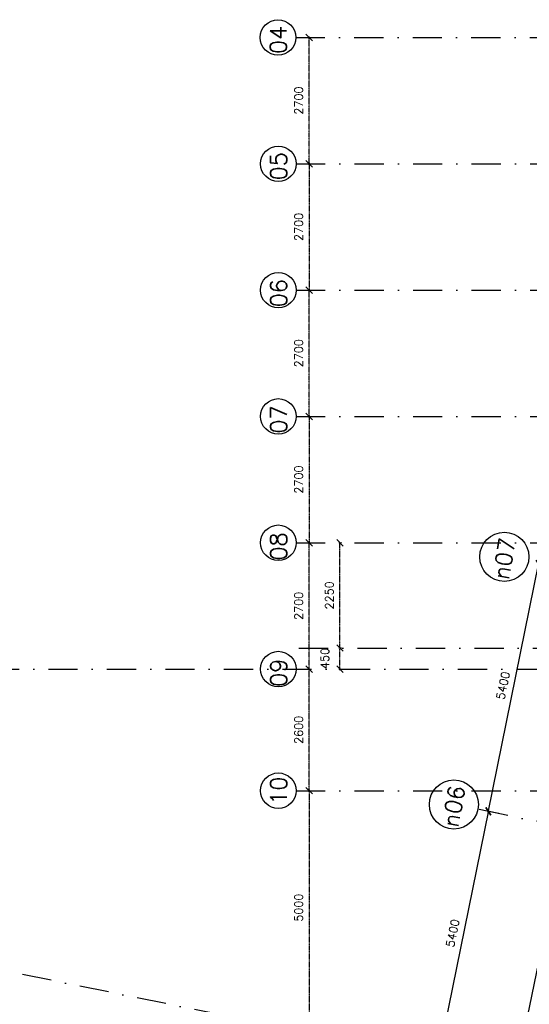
# Model space of a CAD drawing. Extents: x -171140 to 151546, y -8083 to 162438.
# Tile 25 of 96: x 3544 to 14434, y 38082 to 59126. Entities that reach past the tile are written whole.
import ezdxf

# ---------------------------------------------------------------- set-up
doc = ezdxf.new("R2010")
doc.units = 0
doc.header["$LTSCALE"] = 50
doc.header["$MEASUREMENT"] = 0
doc.header["$PDMODE"] = 3
doc.header["$PDSIZE"] = 0.001
for name, pattern in [('HIDDEN2', [0.1875, 0.125, -0.0625]), ('STRAM_0WT$0$DASHDOT', [25, 12.5, -6.25, 0, -6.25]), ('STRAM_0WT$0$DD1', [2.66667, 1.66667, -0.5, 0, -0.5])]:
    doc.linetypes.add(name, pattern=pattern)
doc.layers.get('0').update_dxf_attribs({"linetype": 'CONTINUOUS'})
doc.layers.get('DEFPOINTS').update_dxf_attribs({"linetype": 'CONTINUOUS'})
for name, color, linetype in [('A--A21--_F12--', 7, 'CONTINUOUS'), ('A--A21--_F123-', 9, 'CONTINUOUS'), ('A--L21--', 3, 'CONTINUOUS'), ('A--L21--_F-2--', 7, 'CONTINUOUS'), ('A--L21--_F12--', 7, 'CONTINUOUS'), ('A--L24AC1_TRAPPEN', 1, 'HIDDEN2'), ('A--M$1A-_F123-', 1, 'CONTINUOUS'), ('STRAM_0WT$0$A--L$7A-_STRAM', 1, 'STRAM_0WT$0$DASHDOT'), ('STRAM_0WT$0$A--L$7A1-_STRA', 1, 'CONTINUOUS'), ('STRAM_0WT$0$A--L$7A3-_STRA', 3, 'CONTINUOUS'), ('STRAM_0WT$0$A--M$1A-_F123-', 1, 'CONTINUOUS'), ('STRAM_0WT$0$A--T$7A8-_STRA', 8, 'STRAM_0WT$0$DASHDOT'), ('STRAM_0WT$0$STRAMIEN_VET', 3, 'STRAM_0WT$0$DD1')]:
    doc.layers.add(name, color=color, linetype=linetype)
doc.styles.add('HIEMSTRA', font='romans.shx')
doc.styles.add('STRAM_0WT$0$HIEMSTRA', font='romans.shx')
doc.dimstyles.new('BEILEN', dxfattribs={"dimscale": 40, "dimtxt": 2.5, "dimasz": 2, "dimexe": 0.3, "dimexo": 0.3, "dimgap": 2, "dimtad": 1, "dimdec": 0, "dimzin": 0, "dimtxsty": 'HIEMSTRA', "dimblk1": 'OBLIQUE', "dimblk2": 'OBLIQUE', "dimsah": 1, "dimcen": -0.09, "dimdle": 0.3, "dimse1": 1, "dimclrd": 2, "dimclre": 2, "dimclrt": 3, "dimazin": 3, "dimtfac": 1, "dimtdec": 4, "dimtofl": 0, "dimtmove": 0, "dimatfit": 3, "dimtvp": 625, "dimtolj": 1, "dimtzin": 0})
doc.dimstyles.new('STRAM_0WT$0$STANDARD', dxfattribs={"dimscale": 70, "dimtxt": 2.5, "dimasz": 2, "dimexe": 0.3, "dimexo": 0.3, "dimgap": 2, "dimtad": 1, "dimdec": 0, "dimzin": 0, "dimtxsty": 'STRAM_0WT$0$HIEMSTRA', "dimblk1": 'STRAM_0WT$0$_OBLIQUE', "dimblk2": 'STRAM_0WT$0$_OBLIQUE', "dimsah": 1, "dimcen": -0.09, "dimdle": 0.3, "dimclrd": 1, "dimclre": 1, "dimclrt": 4, "dimazin": 3, "dimtfac": 1, "dimtdec": 4, "dimtix": 1, "dimtofl": 0, "dimtmove": 0, "dimatfit": 3, "dimtvp": 625, "dimtolj": 1, "dimtzin": 0})

# ---------------------------------------------------------------- blocks, each defined once
blk = doc.blocks.new('*U1183')
at = {"layer": 'A--A21--_F123-', "color": 2}
for points in [[(0, 0), (-59, -39), (4074, 19998), (4035, 20057)], [(4074, 19998), (4113, 19939), (0, 0), (59, 39)]]:
    blk.add_solid(points, dxfattribs=at)
at = {"layer": 'A--L21--_F-2--', "color": 3, "linetype": 'CONTINUOUS'}
for points in [[(-59, -39), (-59, -39), (4035, 20057), (4035, 20057)], [(59, 39), (59, 39), (4113, 19939), (4113, 19939)]]:
    blk.add_lwpolyline(points, dxfattribs=at)
blk = doc.blocks.new('*U1114')
at = {"layer": 'A--A21--_F123-', "linetype": 'CONTINUOUS'}
blk.add_hatch(color=256, dxfattribs=at).paths.add_polyline_path([(0, 0), (-177, -117), (3845, 19627), (3962, 19451), (4079, 19274), (177, 117)])
at = {"layer": 'A--A21--_F12--', "color": 8}
for points in [[(0, 0), (-177, -117), (3962, 19451), (3845, 19627)], [(3962, 19451), (4079, 19274), (0, 0), (177, 117)]]:
    blk.add_solid(points, dxfattribs=at)
at = {"layer": 'A--L21--_F12--', "color": 3, "linetype": 'CONTINUOUS'}
for points in [[(-177, -117), (-177, -117), (3845, 19627), (3845, 19627)], [(177, 117), (177, 117), (4079, 19274), (4079, 19274)]]:
    blk.add_lwpolyline(points, dxfattribs=at)
blk = doc.blocks.new('STRAM_0WT$0$_OBLIQUE')
at = {"color": 0, "linetype": 'BYBLOCK'}
blk.add_line((-0.5, -0.5), (0.5, 0.5), dxfattribs=at)
blk = doc.blocks.new('*D1350')
at = {"layer": 'DEFPOINTS', "color": 0, "linetype": 'CONTINUOUS'}
for p in [(-60982, 15248), (-60732, 15197), (-61810, 9906)]:
    blk.add_point(p, dxfattribs=at)
at = {"layer": 'STRAM_0WT$0$A--M$1A-_F123-', "color": 1, "linetype": 'CONTINUOUS'}
for p, q in [((-62064, 9936), (-60977, 15269)), ((-60753, 15201), (-61002, 15252)), ((-61831, 9910), (-62080, 9961))]:
    blk.add_line(p, q, dxfattribs=at)
at = {"layer": 'STRAM_0WT$0$A--M$1A-_F123-', "color": 1, "linetype": 'CONTINUOUS', "xscale": 140, "yscale": 140, "zscale": 140}
for p, rotation in [((-60982, 15248), 78.48629033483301), ((-62060, 9957), 258.486290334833)]:
    blk.add_blockref('STRAM_0WT$0$_OBLIQUE', p, dxfattribs=dict(at, rotation=rotation))
at = {"layer": 'STRAM_0WT$0$A--M$1A-_F123-', "color": 4, "linetype": 'CONTINUOUS', "insert": (-61744, 12648), "char_height": 175, "attachment_point": 5, "rotation": 78.4863, "style": 'STRAM_0WT$0$HIEMSTRA'}
blk.add_mtext('\\A1;5400', dxfattribs=at)
blk = doc.blocks.new('*D1416')
at = {"color": 1, "linetype": 'BYBLOCK'}
for p, q in [((-65211, 13450), (-65250, 13450)), ((-65229, 12979), (-65229, 13450)), ((-65211, 13000), (-65250, 13000))]:
    blk.add_line(p, q, dxfattribs=at)
at = {"layer": 'DEFPOINTS', "color": 0, "linetype": 'BYBLOCK'}
for p in [(-65229, 13450), (-65190, 13450), (-65190, 13000)]:
    blk.add_point(p, dxfattribs=at)
at = {"color": 1, "linetype": 'BYBLOCK', "xscale": 140, "yscale": 140, "zscale": 140}
for p, rotation in [((-65229, 13450), 90), ((-65229, 13000), 270)]:
    blk.add_blockref('STRAM_0WT$0$_OBLIQUE', p, dxfattribs=dict(at, rotation=rotation))
at = {"color": 4, "linetype": 'BYBLOCK', "insert": (-65550, 13225), "char_height": 175, "attachment_point": 5, "rotation": 90, "style": 'STRAM_0WT$0$HIEMSTRA'}
blk.add_mtext('\\A1;450', dxfattribs=at)
blk = doc.blocks.new('*D1417')
at = {"color": 1, "linetype": 'BYBLOCK'}
for p, q in [((-65198, 15700), (-65250, 15700)), ((-65229, 13429), (-65229, 15721)), ((-65198, 13450), (-65250, 13450))]:
    blk.add_line(p, q, dxfattribs=at)
at = {"layer": 'DEFPOINTS', "color": 0, "linetype": 'BYBLOCK'}
for p in [(-65229, 15700), (-65177, 15700), (-65177, 13450)]:
    blk.add_point(p, dxfattribs=at)
at = {"color": 1, "linetype": 'BYBLOCK', "xscale": 140, "yscale": 140, "zscale": 140}
for p, rotation in [((-65229, 15700), 90), ((-65229, 13450), 270)]:
    blk.add_blockref('STRAM_0WT$0$_OBLIQUE', p, dxfattribs=dict(at, rotation=rotation))
at = {"color": 4, "linetype": 'BYBLOCK', "insert": (-65456, 14575), "char_height": 175, "attachment_point": 5, "rotation": 90, "style": 'STRAM_0WT$0$HIEMSTRA'}
blk.add_mtext('\\A1;2250', dxfattribs=at)
blk = doc.blocks.new('*D1438')
at = {"layer": 'DEFPOINTS', "color": 0, "linetype": 'CONTINUOUS'}
for p in [(-61810, 9906), (-63137, 4665), (-62888, 4614)]:
    blk.add_point(p, dxfattribs=at)
at = {"layer": 'STRAM_0WT$0$A--M$1A-_F123-', "color": 1, "linetype": 'CONTINUOUS'}
for p, q in [((-62055, 9977), (-63142, 4645)), ((-61831, 9910), (-62080, 9961)), ((-62909, 4619), (-63158, 4669))]:
    blk.add_line(p, q, dxfattribs=at)
at = {"layer": 'STRAM_0WT$0$A--M$1A-_F123-', "color": 1, "linetype": 'CONTINUOUS', "xscale": 140, "yscale": 140, "zscale": 140}
for p, rotation in [((-62060, 9957), 78.48629033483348), ((-63137, 4665), 258.4862903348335)]:
    blk.add_blockref('STRAM_0WT$0$_OBLIQUE', p, dxfattribs=dict(at, rotation=rotation))
at = {"layer": 'STRAM_0WT$0$A--M$1A-_F123-', "color": 4, "linetype": 'CONTINUOUS', "insert": (-62821, 7356), "char_height": 175, "attachment_point": 5, "rotation": 78.4863, "style": 'STRAM_0WT$0$HIEMSTRA'}
blk.add_mtext('\\A1;5400', dxfattribs=at)
blk = doc.blocks.new('*D1439')
at = {"color": 1, "linetype": 'BYBLOCK'}
for p, q in [((-66014, 23800), (-65864, 23800)), ((-65885, 23821), (-65885, 21079)), ((-66014, 21100), (-65864, 21100))]:
    blk.add_line(p, q, dxfattribs=at)
at = {"layer": 'DEFPOINTS', "color": 0, "linetype": 'BYBLOCK'}
for p in [(-66035, 23800), (-66035, 21100), (-65885, 21100)]:
    blk.add_point(p, dxfattribs=at)
at = {"color": 1, "linetype": 'BYBLOCK', "xscale": 140, "yscale": 140, "zscale": 140}
for p, rotation in [((-65885, 23800), 90), ((-65885, 21100), 270)]:
    blk.add_blockref('STRAM_0WT$0$_OBLIQUE', p, dxfattribs=dict(at, rotation=rotation))
at = {"color": 4, "linetype": 'BYBLOCK', "insert": (-66112, 22450), "char_height": 175, "attachment_point": 5, "rotation": 90, "style": 'STRAM_0WT$0$HIEMSTRA'}
blk.add_mtext('\\A1;2700', dxfattribs=at)
blk = doc.blocks.new('*D1440')
at = {"color": 1, "linetype": 'BYBLOCK'}
for p, q in [((-66014, 21100), (-65864, 21100)), ((-65885, 18379), (-65885, 21121)), ((-66014, 18400), (-65864, 18400))]:
    blk.add_line(p, q, dxfattribs=at)
at = {"layer": 'DEFPOINTS', "color": 0, "linetype": 'BYBLOCK'}
for p in [(-66035, 21100), (-65885, 21100), (-66035, 18400)]:
    blk.add_point(p, dxfattribs=at)
at = {"color": 1, "linetype": 'BYBLOCK', "xscale": 140, "yscale": 140, "zscale": 140}
for p, rotation in [((-65885, 21100), 90), ((-65885, 18400), 270)]:
    blk.add_blockref('STRAM_0WT$0$_OBLIQUE', p, dxfattribs=dict(at, rotation=rotation))
at = {"color": 4, "linetype": 'BYBLOCK', "insert": (-66112, 19750), "char_height": 175, "attachment_point": 5, "rotation": 90, "style": 'STRAM_0WT$0$HIEMSTRA'}
blk.add_mtext('\\A1;2700', dxfattribs=at)
blk = doc.blocks.new('*D1441')
at = {"color": 1, "linetype": 'BYBLOCK'}
for p, q in [((-66014, 15700), (-65864, 15700)), ((-65885, 12979), (-65885, 15721)), ((-66014, 13000), (-65864, 13000))]:
    blk.add_line(p, q, dxfattribs=at)
at = {"layer": 'DEFPOINTS', "color": 0, "linetype": 'BYBLOCK'}
for p in [(-66035, 15700), (-65885, 15700), (-66035, 13000)]:
    blk.add_point(p, dxfattribs=at)
at = {"color": 1, "linetype": 'BYBLOCK', "xscale": 140, "yscale": 140, "zscale": 140}
for p, rotation in [((-65885, 15700), 90), ((-65885, 13000), 270)]:
    blk.add_blockref('STRAM_0WT$0$_OBLIQUE', p, dxfattribs=dict(at, rotation=rotation))
at = {"color": 4, "linetype": 'BYBLOCK', "insert": (-66112, 14350), "char_height": 175, "attachment_point": 5, "rotation": 90, "style": 'STRAM_0WT$0$HIEMSTRA'}
blk.add_mtext('\\A1;2700', dxfattribs=at)
blk = doc.blocks.new('*D1442')
at = {"color": 1, "linetype": 'BYBLOCK'}
for p, q in [((-66014, 18400), (-65864, 18400)), ((-65885, 18421), (-65885, 15679)), ((-66014, 15700), (-65864, 15700))]:
    blk.add_line(p, q, dxfattribs=at)
at = {"layer": 'DEFPOINTS', "color": 0, "linetype": 'BYBLOCK'}
for p in [(-66035, 18400), (-66035, 15700), (-65885, 15700)]:
    blk.add_point(p, dxfattribs=at)
at = {"color": 1, "linetype": 'BYBLOCK', "xscale": 140, "yscale": 140, "zscale": 140}
for p, rotation in [((-65885, 18400), 90), ((-65885, 15700), 270)]:
    blk.add_blockref('STRAM_0WT$0$_OBLIQUE', p, dxfattribs=dict(at, rotation=rotation))
at = {"color": 4, "linetype": 'BYBLOCK', "insert": (-66112, 17050), "char_height": 175, "attachment_point": 5, "rotation": 90, "style": 'STRAM_0WT$0$HIEMSTRA'}
blk.add_mtext('\\A1;2700', dxfattribs=at)
blk = doc.blocks.new('*D1443')
at = {"color": 1, "linetype": 'BYBLOCK'}
for p, q in [((-66014, 13000), (-65864, 13000)), ((-65885, 10379), (-65885, 13021)), ((-66014, 10400), (-65864, 10400))]:
    blk.add_line(p, q, dxfattribs=at)
at = {"layer": 'DEFPOINTS', "color": 0, "linetype": 'BYBLOCK'}
for p in [(-66035, 13000), (-65885, 13000), (-66035, 10400)]:
    blk.add_point(p, dxfattribs=at)
at = {"color": 1, "linetype": 'BYBLOCK', "xscale": 140, "yscale": 140, "zscale": 140}
for p, rotation in [((-65885, 13000), 90), ((-65885, 10400), 270)]:
    blk.add_blockref('STRAM_0WT$0$_OBLIQUE', p, dxfattribs=dict(at, rotation=rotation))
at = {"color": 4, "linetype": 'BYBLOCK', "insert": (-66112, 11700), "char_height": 175, "attachment_point": 5, "rotation": 90, "style": 'STRAM_0WT$0$HIEMSTRA'}
blk.add_mtext('\\A1;2600', dxfattribs=at)
blk = doc.blocks.new('*D1444')
at = {"color": 1, "linetype": 'BYBLOCK'}
for p, q in [((-65885, 23779), (-65885, 26521)), ((-66014, 26500), (-65864, 26500)), ((-66014, 23800), (-65864, 23800))]:
    blk.add_line(p, q, dxfattribs=at)
at = {"layer": 'DEFPOINTS', "color": 0, "linetype": 'BYBLOCK'}
for p in [(-66035, 26500), (-65885, 26500), (-66035, 23800)]:
    blk.add_point(p, dxfattribs=at)
at = {"color": 1, "linetype": 'BYBLOCK', "xscale": 140, "yscale": 140, "zscale": 140}
for p, rotation in [((-65885, 26500), 90), ((-65885, 23800), 270)]:
    blk.add_blockref('STRAM_0WT$0$_OBLIQUE', p, dxfattribs=dict(at, rotation=rotation))
at = {"color": 4, "linetype": 'BYBLOCK', "insert": (-66112, 25150), "char_height": 175, "attachment_point": 5, "rotation": 90, "style": 'STRAM_0WT$0$HIEMSTRA'}
blk.add_mtext('\\A1;2700', dxfattribs=at)
blk = doc.blocks.new('*D1445')
at = {"color": 1, "linetype": 'BYBLOCK'}
for p, q in [((-65928, 10400), (-65864, 10400)), ((-65885, 10421), (-65885, 5379)), ((-65928, 5400), (-65864, 5400))]:
    blk.add_line(p, q, dxfattribs=at)
at = {"layer": 'DEFPOINTS', "color": 0, "linetype": 'BYBLOCK'}
for p in [(-65949, 10400), (-65949, 5400), (-65885, 5400)]:
    blk.add_point(p, dxfattribs=at)
at = {"color": 1, "linetype": 'BYBLOCK', "xscale": 140, "yscale": 140, "zscale": 140}
for p, rotation in [((-65885, 10400), 90), ((-65885, 5400), 270)]:
    blk.add_blockref('STRAM_0WT$0$_OBLIQUE', p, dxfattribs=dict(at, rotation=rotation))
at = {"color": 4, "linetype": 'BYBLOCK', "insert": (-66112, 7900), "char_height": 175, "attachment_point": 5, "rotation": 90, "style": 'STRAM_0WT$0$HIEMSTRA'}
blk.add_mtext('\\A1;5000', dxfattribs=at)
blk = doc.blocks.new('_OBLIQUE')
at = {"color": 0, "linetype": 'BYBLOCK'}
blk.add_line((-0.5, -0.5), (0.5, 0.5), dxfattribs=at)
blk = doc.blocks.new('*D133')
at = {"layer": 'A--M$1A-_F123-', "color": 2, "linetype": 'CONTINUOUS'}
blk.add_line((12372, 27865), (16279, 47045), dxfattribs=at)
at = {"layer": 'DEFPOINTS', "color": 0, "linetype": 'CONTINUOUS'}
for p in [(16276, 47033), (16276, 47033), (12374, 27876)]:
    blk.add_point(p, dxfattribs=at)
at = {"layer": 'A--M$1A-_F123-', "color": 2, "linetype": 'CONTINUOUS', "xscale": 80, "yscale": 80, "zscale": 80}
for p, rotation in [((16276, 47033), 78.48629033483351), ((12374, 27876), 258.4862903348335)]:
    blk.add_blockref('_OBLIQUE', p, dxfattribs=dict(at, rotation=rotation))
at = {"layer": 'A--M$1A-_F123-', "color": 3, "linetype": 'CONTINUOUS', "insert": (14198, 37481), "char_height": 100, "attachment_point": 5, "rotation": 78.4863, "style": 'HIEMSTRA'}
blk.add_mtext('\\A1;19550', dxfattribs=at)
blk = doc.blocks.new('STRAM_0WT')
at = {"layer": 'STRAM_0WT$0$A--L$7A-_STRAM'}
for p, q in [((-66174.285, 26500), (-20830.441, 26500)), ((-66105.583, 13450), (-43022.45, 13450)), ((-46940.956, 6876.922), (-62252.793, 9995.966))]:
    blk.add_line(p, q, dxfattribs=at)
at = {"layer": 'STRAM_0WT$0$A--L$7A1-_STRA'}
for centre, radius in [((-66553.782, 26500), 379.497), ((-66553.782, 26500), 379.497), ((-66553.782, 26500), 379.497), ((-66546.639, 23800), 379.497), ((-66546.639, 21100), 379.497), ((-66546.639, 18400), 379.497), ((-66546.639, 15700), 379.497), ((-61716.566, 15397.632), 525), ((-66546.639, 13000), 379.497), ((-66546.639, 10400), 379.497), ((-62794.419, 10106.296), 525)]:
    blk.add_circle(centre, radius, dxfattribs=at)
at = {"layer": 'STRAM_0WT$0$A--T$7A8-_STRA', "color": 8}
for p, q in [((-66167.142, 23800), (-20586.185, 23800)), ((-66167.142, 21100), (-20586.185, 21100)), ((-66167.142, 18400), (-20586.185, 18400)), ((-66167.142, 15700), (-500, 15700)), ((-108962.956, 13000), (-500, 13000)), ((-66167.142, 10400), (-540.602, 10400))]:
    blk.add_line(p, q, dxfattribs=at)
at = {"layer": 'STRAM_0WT$0$STRAMIEN_VET', "linetype": 'STRAM_0WT$0$DASHDOT'}
blk.add_line((-53026.96, 2605.754), (-108962.956, 14000), dxfattribs=at)
at = {"layer": 'STRAM_0WT$0$A--L$7A3-_STRA', "style": 'STRAM_0WT$0$HIEMSTRA'}
for s, rotation, p in [('04', 90, (-66372.501, 26146.923)), ('05', 90, (-66365.358, 23446.923)), ('06', 90, (-66365.358, 20733.498)), ('07', 90, (-66365.358, 18033.498)), ('08', 90, (-66365.358, 15320.073)), ('n07', 80, (-61626.33, 14892.004)), ('09', 90, (-66365.358, 12620.073)), ('10', 90, (-66365.358, 10100.623)), ('n06', 80, (-62704.183, 9600.669))]:
    blk.add_text(s, height=350, rotation=rotation, dxfattribs=at).set_placement(p)
at = {"layer": 'STRAM_0WT$0$A--M$1A-_F123-', "linetype": 'CONTINUOUS'}
for base, p1, p2, picture, middle in [((-65884.768, 26500), (-66035.138, 23800), (-66035.138, 26500), '*D1444', (-66112.268, 25150)), ((-65884.768, 21100), (-66035.138, 23800), (-66035.138, 21100), '*D1439', (-66112.268, 22450)), ((-65884.768, 21100), (-66035.138, 18400), (-66035.138, 21100), '*D1440', (-66112.268, 19750)), ((-65884.768, 15700), (-66035.138, 18400), (-66035.138, 15700), '*D1442', (-66112.268, 17050)), ((-65884.768, 15700), (-66035.138, 13000), (-66035.138, 15700), '*D1441', (-66112.268, 14350)), ((-65228.566, 15700), (-65177.154, 13450), (-65177.154, 15700), '*D1417', (-65456.066, 14575)), ((-65884.768, 13000), (-66035.138, 10400), (-66034.838, 13000), '*D1443', (-66112.268, 11700))]:
    dim = blk.add_linear_dim(base=base, p1=p1, p2=p2, angle=90, dimstyle='STRAM_0WT$0$STANDARD', dxfattribs=at)
    dim.commit()
    dim.dimension.update_dxf_attribs({"geometry": picture, "text_midpoint": middle})
for p2, distance, picture, middle in [((-60732.404, 15197.156), 254.373, '*D1350', (-61743.507, 12647.671)), ((-62888.11, 4614.485), -254.373, '*D1438', (-62821.36, 7356.336))]:
    dim = blk.add_aligned_dim(p1=(-61810.257, 9905.821), p2=p2, distance=distance, dimstyle='STRAM_0WT$0$STANDARD', dxfattribs=at)
    dim.commit()
    dim.dimension.update_dxf_attribs({"geometry": picture, "text_midpoint": middle})
dim = blk.add_linear_dim(base=(-65228.566, 13450), p1=(-65190.007, 13000), p2=(-65190.007, 13450), angle=90, dimstyle='STRAM_0WT$0$STANDARD', dxfattribs=at)
dim.commit()
dim.dimension.update_dxf_attribs({"geometry": '*D1416', "text_midpoint": (-65549.894, 13225), "dimtype": 128})
at = {"layer": 'STRAM_0WT$0$A--M$1A-_F123-'}
dim = blk.add_linear_dim(base=(-65884.768, 5400), p1=(-65948.621, 10400), p2=(-65948.621, 5400), angle=90, dimstyle='STRAM_0WT$0$STANDARD', dxfattribs=at)
dim.commit()
dim.dimension.update_dxf_attribs({"geometry": '*D1445', "text_midpoint": (-66112.268, 7900)})

msp = doc.modelspace()

# ---------------------------------------------------------------- block references
at = {"layer": 'A--L21--', "linetype": 'CONTINUOUS'}
for name, p in [('*U1183', (13162.8, 27400.3)), ('*U1114', (13586.5, 27476.3))]:
    msp.add_blockref(name, p, dxfattribs=at)
at = {"layer": 'A--L24AC1_TRAPPEN'}
msp.add_blockref('STRAM_0WT', (75617, 32246.9), dxfattribs=at)

# ---------------------------------------------------------------- dimensions: what is measured, and where the dimension line sits
at = {"layer": 'A--M$1A-_F123-', "linetype": 'CONTINUOUS'}
dim = msp.add_aligned_dim(p1=(12373.9, 27876.4), p2=(16276.2, 47033), distance=0, dimstyle='BEILEN', dxfattribs=at)
dim.commit()
dim.dimension.update_dxf_attribs({"geometry": '*D133', "text_midpoint": (14197.7, 37480.6)})

doc.saveas('drawing.dxf')
